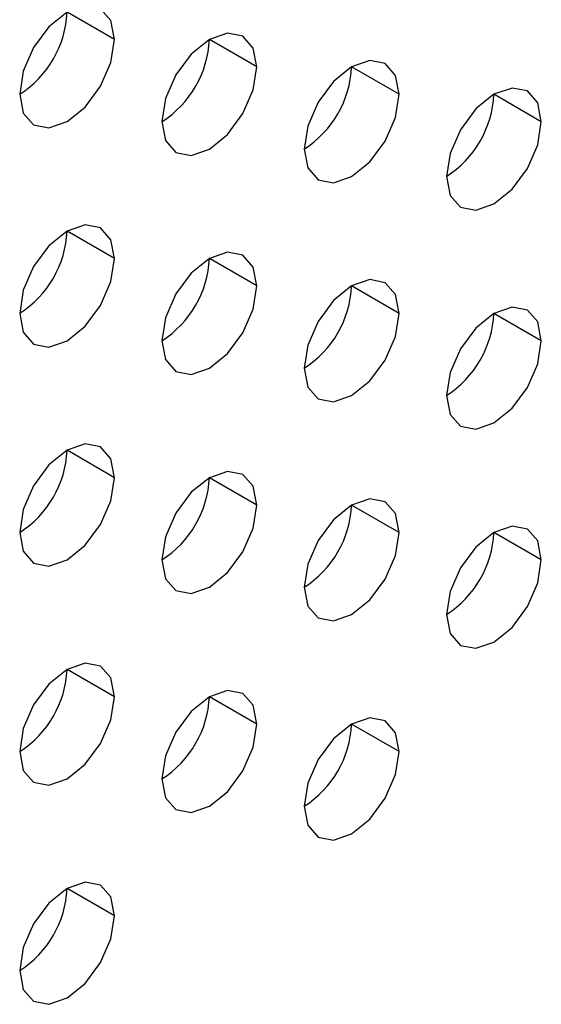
# Model space of a CAD drawing. Header units: millimetres. Extents: x 0 to 1118, y 0 to 864.
# Tile 174 of 254: x 933.23 to 934.52, y 690.45 to 692.9. Entities that reach past the tile are written whole.
import ezdxf

# ---------------------------------------------------------------- set-up
doc = ezdxf.new("R2010")
doc.units = ezdxf.units.MM

msp = doc.modelspace()

# ---------------------------------------------------------------- linework, layer by layer
at = {"color": 7, "linetype": 'Continuous', "lineweight": 25}
for p, q in [((933.4635, 692.8516), (933.3456, 692.9197)), ((933.817, 692.7836), (933.6992, 692.8516)), ((934.1706, 692.7155), (934.0527, 692.7835)), ((934.5241, 692.6474), (934.4063, 692.7154)), ((933.4635, 692.3073), (933.3456, 692.3753)), ((933.817, 692.2392), (933.6992, 692.3072)), ((934.1706, 692.1711), (934.0527, 692.2392)), ((934.5241, 692.103), (934.4063, 692.1711)), ((933.4635, 691.7629), (933.3456, 691.8309)), ((933.817, 691.6948), (933.6992, 691.7629)), ((934.1706, 691.6268), (934.0527, 691.6948)), ((934.5241, 691.5587), (934.4063, 691.6267)), ((933.4635, 691.2186), (933.3456, 691.2866)), ((933.817, 691.1505), (933.6992, 691.2185)), ((934.1706, 691.0824), (934.0527, 691.1504)), ((933.4635, 690.6742), (933.3456, 690.7422))]:
    msp.add_line(p, q, dxfattribs=at)
at = {"color": 7, "linetype": 'Continuous', "lineweight": 25, "flags": 128}
for points in [[(933.4635, 692.8516), (933.4545, 692.8985), (933.429, 692.9279), (933.3907, 692.9354), (933.3456, 692.9197), (933.3005, 692.8833), (933.2623, 692.8317), (933.2367, 692.7728), (933.2278, 692.7156)], [(933.817, 692.7836), (933.8081, 692.8305), (933.7825, 692.8599), (933.7443, 692.8673), (933.6992, 692.8516), (933.6541, 692.8152), (933.6158, 692.7636), (933.5903, 692.7047), (933.5813, 692.6475)], [(933.2278, 692.7156), (933.2367, 692.6687), (933.2623, 692.6393), (933.3005, 692.6318), (933.3456, 692.6475), (933.3907, 692.6839), (933.429, 692.7355), (933.4545, 692.7944), (933.4635, 692.8516)], [(934.1706, 692.7155), (934.1616, 692.7624), (934.1361, 692.7918), (934.0978, 692.7992), (934.0527, 692.7835), (934.0076, 692.7471), (933.9694, 692.6956), (933.9438, 692.6367), (933.9349, 692.5794)], [(933.5813, 692.6475), (933.5903, 692.6006), (933.6158, 692.5712), (933.6541, 692.5638), (933.6992, 692.5794), (933.7443, 692.6158), (933.7825, 692.6674), (933.8081, 692.7263), (933.817, 692.7836)], [(933.9349, 692.5794), (933.9438, 692.5325), (933.9694, 692.5031), (934.0076, 692.4957), (934.0527, 692.5114), (934.0978, 692.5477), (934.1361, 692.5993), (934.1616, 692.6582), (934.1706, 692.7155)], [(934.5241, 692.6474), (934.5152, 692.6943), (934.4896, 692.7237), (934.4514, 692.7311), (934.4063, 692.7155), (934.3612, 692.6791), (934.3229, 692.6275), (934.2974, 692.5686), (934.2884, 692.5113)], [(934.2884, 692.5113), (934.2974, 692.4644), (934.3229, 692.435), (934.3612, 692.4276), (934.4063, 692.4433), (934.4514, 692.4797), (934.4896, 692.5312), (934.5152, 692.5901), (934.5241, 692.6474)], [(933.4635, 692.3073), (933.4545, 692.3542), (933.429, 692.3836), (933.3907, 692.391), (933.3456, 692.3753), (933.3005, 692.3389), (933.2623, 692.2874), (933.2367, 692.2285), (933.2278, 692.1712)], [(933.2278, 692.1712), (933.2367, 692.1243), (933.2623, 692.0949), (933.3005, 692.0875), (933.3456, 692.1032), (933.3907, 692.1395), (933.429, 692.1911), (933.4545, 692.25), (933.4635, 692.3073)], [(933.817, 692.2392), (933.8081, 692.2861), (933.7825, 692.3155), (933.7443, 692.3229), (933.6992, 692.3073), (933.6541, 692.2709), (933.6158, 692.2193), (933.5903, 692.1604), (933.5813, 692.1031)], [(934.1706, 692.1711), (934.1616, 692.218), (934.1361, 692.2474), (934.0978, 692.2549), (934.0527, 692.2392), (934.0076, 692.2028), (933.9694, 692.1512), (933.9438, 692.0923), (933.9349, 692.035)], [(933.5813, 692.1031), (933.5903, 692.0562), (933.6158, 692.0268), (933.6541, 692.0194), (933.6992, 692.0351), (933.7443, 692.0715), (933.7825, 692.123), (933.8081, 692.1819), (933.817, 692.2392)], [(934.5241, 692.103), (934.5152, 692.1499), (934.4896, 692.1793), (934.4514, 692.1868), (934.4063, 692.1711), (934.3612, 692.1347), (934.3229, 692.0831), (934.2974, 692.0242), (934.2884, 691.967)], [(933.9349, 692.035), (933.9438, 691.9881), (933.9694, 691.9587), (934.0076, 691.9513), (934.0527, 691.967), (934.0978, 692.0034), (934.1361, 692.055), (934.1616, 692.1139), (934.1706, 692.1711)], [(934.2884, 691.967), (934.2974, 691.9201), (934.3229, 691.8907), (934.3612, 691.8832), (934.4063, 691.8989), (934.4514, 691.9353), (934.4896, 691.9869), (934.5152, 692.0458), (934.5241, 692.103)], [(933.4635, 691.7629), (933.4545, 691.8098), (933.429, 691.8392), (933.3907, 691.8466), (933.3456, 691.831), (933.3005, 691.7946), (933.2623, 691.743), (933.2367, 691.6841), (933.2278, 691.6268)], [(933.2278, 691.6268), (933.2367, 691.5799), (933.2623, 691.5505), (933.3005, 691.5431), (933.3456, 691.5588), (933.3907, 691.5952), (933.429, 691.6468), (933.4545, 691.7057), (933.4635, 691.7629)], [(933.817, 691.6948), (933.8081, 691.7417), (933.7825, 691.7711), (933.7443, 691.7786), (933.6992, 691.7629), (933.6541, 691.7265), (933.6158, 691.6749), (933.5903, 691.616), (933.5813, 691.5588)], [(933.5813, 691.5588), (933.5903, 691.5119), (933.6158, 691.4825), (933.6541, 691.475), (933.6992, 691.4907), (933.7443, 691.5271), (933.7825, 691.5787), (933.8081, 691.6376), (933.817, 691.6948)], [(934.1706, 691.6268), (934.1616, 691.6737), (934.1361, 691.7031), (934.0978, 691.7105), (934.0527, 691.6948), (934.0076, 691.6584), (933.9694, 691.6068), (933.9438, 691.5479), (933.9349, 691.4907)], [(934.5241, 691.5587), (934.5152, 691.6056), (934.4896, 691.635), (934.4514, 691.6424), (934.4063, 691.6267), (934.3612, 691.5903), (934.3229, 691.5388), (934.2974, 691.4799), (934.2884, 691.4226)], [(933.9349, 691.4907), (933.9438, 691.4438), (933.9694, 691.4144), (934.0076, 691.407), (934.0527, 691.4226), (934.0978, 691.459), (934.1361, 691.5106), (934.1616, 691.5695), (934.1706, 691.6268)], [(934.2884, 691.4226), (934.2974, 691.3757), (934.3229, 691.3463), (934.3612, 691.3389), (934.4063, 691.3546), (934.4514, 691.3909), (934.4896, 691.4425), (934.5152, 691.5014), (934.5241, 691.5587)], [(933.4635, 691.2186), (933.4545, 691.2655), (933.429, 691.2949), (933.3907, 691.3023), (933.3456, 691.2866), (933.3005, 691.2502), (933.2623, 691.1986), (933.2367, 691.1397), (933.2278, 691.0825)], [(933.817, 691.1505), (933.8081, 691.1974), (933.7825, 691.2268), (933.7443, 691.2342), (933.6992, 691.2185), (933.6541, 691.1821), (933.6158, 691.1306), (933.5903, 691.0717), (933.5813, 691.0144)], [(933.2278, 691.0825), (933.2367, 691.0356), (933.2623, 691.0062), (933.3005, 690.9988), (933.3456, 691.0144), (933.3907, 691.0508), (933.429, 691.1024), (933.4545, 691.1613), (933.4635, 691.2186)], [(933.5813, 691.0144), (933.5903, 690.9675), (933.6158, 690.9381), (933.6541, 690.9307), (933.6992, 690.9464), (933.7443, 690.9827), (933.7825, 691.0343), (933.8081, 691.0932), (933.817, 691.1505)], [(934.1706, 691.0824), (934.1616, 691.1293), (934.1361, 691.1587), (934.0978, 691.1661), (934.0527, 691.1505), (934.0076, 691.1141), (933.9694, 691.0625), (933.9438, 691.0036), (933.9349, 690.9463)], [(933.9349, 690.9463), (933.9438, 690.8994), (933.9694, 690.87), (934.0076, 690.8626), (934.0527, 690.8783), (934.0978, 690.9147), (934.1361, 690.9662), (934.1616, 691.0251), (934.1706, 691.0824)], [(933.4635, 690.6742), (933.4545, 690.7211), (933.429, 690.7505), (933.3907, 690.7579), (933.3456, 690.7422), (933.3005, 690.7059), (933.2623, 690.6543), (933.2367, 690.5954), (933.2278, 690.5381)], [(933.2278, 690.5381), (933.2367, 690.4912), (933.2623, 690.4618), (933.3005, 690.4544), (933.3456, 690.4701), (933.3907, 690.5065), (933.429, 690.558), (933.4545, 690.6169), (933.4635, 690.6742)]]:
    msp.add_lwpolyline(points, dxfattribs=at)
at = {"color": 7, "linetype": 'Continuous', "lineweight": 25}
for centre in [(933.0898, 692.9313), (933.4433, 692.8632), (933.7969, 692.7952), (934.1504, 692.7271), (933.0898, 692.387), (933.4433, 692.3189), (933.7969, 692.2508), (934.1504, 692.1827), (933.0898, 691.8426), (933.4433, 691.7745), (933.7969, 691.7064), (934.1504, 691.6384), (933.0898, 691.2982), (933.4433, 691.2302), (933.7969, 691.1621), (933.0898, 690.7539)]:
    msp.add_arc(centre, 0.2561, 302.6055, 357.3945, dxfattribs=at)

doc.saveas('drawing.dxf')
